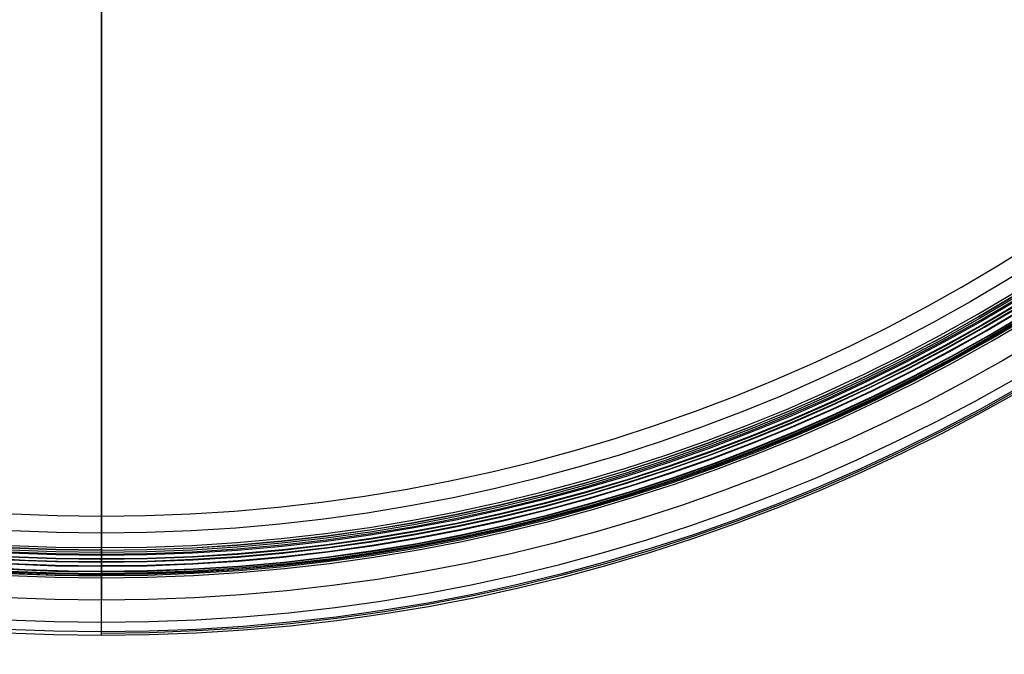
# Model space of a CAD drawing. Header units: millimetres. Extents: x -90 to 90, y -91 to 90.
# Tile 3 of 256: x -4 to 44, y -91 to -60. Entities that reach past the tile are written whole.
import ezdxf

# ---------------------------------------------------------------- set-up
doc = ezdxf.new("R2010")
doc.units = ezdxf.units.MM
doc.layers.add('Layer 01', color=7, linetype='Continuous', true_color=0x000000)

# ---------------------------------------------------------------- blocks, each defined once
blk = doc.blocks.new('PRT0029.stp')
at = {"layer": 'Layer 01', "color": 254, "true_color": 0xcad1ee}
for p, q in [((0, 163.458, 84.194), (0, 163.458, 17.25)), ((0, 163.027, 86.989), (0, 160.958, 87.097)), ((0, 160.958, 87.097), (0, 160.958, 16.25))]:
    blk.add_line(p, q, dxfattribs=at)
at = {"layer": 'Layer 01', "color": 254, "true_color": 0xcad1ee, "extrusion": (0, 1, 0)}
for centre, radius, start, end in [((0, 0, 163.358), 86.619, 270, 90), ((0, 0, 163.309), 86.441, 270, 90), ((0, 0, 163.458), 84.194, 270, 90), ((0, 0, 163.458), 84.194, 90, 270), ((0, 0, 163.358), 86.639, 90, 270), ((0, 0, 163.358), 86.619, 90, 270), ((0, 0, 163.309), 86.441, 90, 270), ((0, 0, 163.262), 86.88, 90, 270), ((0, 0, 163.027), 86.989, 360, 90), ((0, 0, 162.982), 85.856, 90, 270), ((0, 0, 160.958), 87.097, 360, 180)]:
    blk.add_arc(centre, radius, start, end, dxfattribs=at)
at = {"layer": 'Layer 01', "color": 254, "true_color": 0xcad1ee, "extrusion": (0, -1, 0)}
for centre, radius, start, end in [((0, 0, -163.176), 86.312, 90, 270), ((0, 0, -163.215), 85.024, 90, 270), ((0, 0, -163.358), 86.626, 270, 90), ((0, 0, -163.215), 85.024, 270, 90), ((0, 0, -163.176), 86.312, 270, 90), ((0, 0, -163), 86.118, 90, 270), ((0, 0, -162.968), 85.961, 90, 270), ((0, 0, -162.982), 85.856, 90, 270), ((0, 0, -163.027), 86.989, 0, 90), ((0, 0, -163), 86.118, 270, 90), ((0, 0, -162.968), 85.961, 270, 90), ((0, 0, -161.993), 87.043, 0, 180)]:
    blk.add_arc(centre, radius, start, end, dxfattribs=at)
at = {"layer": 'Layer 01', "color": 254, "true_color": 0xcad1ee, "extrusion": (-1, 0, 0)}
for centre, radius, start, end in [((-226.949, 103.291), 66.3, 343.25974, 344.00684), ((-163.008, 86.619), 0.35, 210.6768, 241.3536), ((-163.008, 86.639), 0.35, 93, 136.5), ((-226.949, 103.291), 66.3, 344.00684, 344.75394), ((-163.368, 85.961), 0.4, 23.0538, 61.3536)]:
    blk.add_arc(centre, radius, start, end, dxfattribs=at)
at = {"layer": 'Layer 01', "color": 254, "true_color": 0xcad1ee, "extrusion": (1, 0, 0)}
blk.add_arc((163.368, 85.961), 0.4, 156.9462, 195.2461, dxfattribs=at)
at = {"layer": 'Layer 01', "color": 254, "true_color": 0xcad1ee}
blk.add_open_spline([(0, 163.262, -86.88), (-5.686, 163.272, -86.869), (-11.371, 163.272, -86.309), (-22.524, 163.272, -84.091), (-27.991, 163.272, -82.432), (-38.496, 163.272, -78.081), (-43.535, 163.272, -75.388), (-52.989, 163.272, -69.07), (-57.405, 163.272, -65.446), (-65.446, 163.272, -57.405), (-69.07, 163.272, -52.989), (-75.388, 163.272, -43.535), (-78.081, 163.272, -38.496), (-82.432, 163.272, -27.991), (-84.091, 163.272, -22.524), (-86.309, 163.272, -11.371), (-86.869, 163.272, -5.686), (-86.869, 163.272, 5.686), (-86.309, 163.272, 11.371), (-84.091, 163.272, 22.524), (-82.432, 163.272, 27.991), (-78.081, 163.272, 38.496), (-75.388, 163.272, 43.535), (-69.07, 163.272, 52.989), (-65.446, 163.272, 57.405), (-57.405, 163.272, 65.446), (-52.989, 163.272, 69.07), (-43.535, 163.272, 75.388), (-38.496, 163.272, 78.081), (-27.991, 163.272, 82.432), (-22.524, 163.272, 84.091), (-11.371, 163.272, 86.309), (-5.686, 163.272, 86.869), (0, 163.262, 86.88)], degree=3, knots=[-273.345341, -273.345341, -273.345341, -273.345341, -256.261258, -256.261258, -239.177174, -239.177174, -222.09309, -222.09309, -205.009006, -205.009006, -187.924922, -187.924922, -170.840838, -170.840838, -153.756755, -153.756755, -136.672671, -136.672671, -119.588587, -119.588587, -102.504503, -102.504503, -85.420419, -85.420419, -68.336335, -68.336335, -51.252252, -51.252252, -34.168168, -34.168168, -17.084084, -17.084084, 0, 0, 0, 0], dxfattribs=at)
for points in [[(0, 163.358, 86.626), (0, 163.36, 86.561), (0, 163.342, 86.497), (0, 163.309, 86.441)], [(0, 163.262, 86.88), (0, 163.319, 86.805), (0, 163.357, 86.716), (0, 163.358, 86.626)]]:
    blk.add_open_spline(points, degree=3, dxfattribs=at)
blk = doc.blocks.new('PRT0048.stp')
at = {"layer": 'Layer 01', "color": 254, "true_color": 0xcad1ee}
blk.add_line((0, 159.958, 90), (0, 159.958, 87.2), dxfattribs=at)
at = {"layer": 'Layer 01', "color": 254, "true_color": 0xcad1ee, "extrusion": (-1, 0, 0)}
for centre, radius, start, end in [((-226.949, 103.291), 63.5, 317.02352, 346.33987), ((-226.949, 103.291), 66.3, 316.17496, 344.64273), ((-163.301, 87.822), 2, 129.6699, 166.3399), ((-163.301, 87.822), 2, 93, 129.6699), ((-163.008, 86.619), 0.4, 208.5166, 237.0333), ((-163.008, 86.639), 0.4, 93, 136.5), ((-163.498, 85.864), 0.5, 20.838, 57.0333)]:
    blk.add_arc(centre, radius, start, end, dxfattribs=at)
at = {"layer": 'Layer 01', "color": 254, "true_color": 0xcad1ee, "extrusion": (0, -1, 0)}
for centre, radius, start, end in [((0, 0, -165.245), 88.294, 90, 180), ((0, 0, -165.245), 88.294, 0, 90), ((0, 0, -163.299), 86.915, 90, 270), ((0, 0, -163.226), 86.284, 90, 270), ((0, 0, -163.36), 86.429, 270, 90), ((0, 0, -163.299), 86.915, 270, 90), ((0, 0, -163.226), 86.284, 270, 90), ((0, 0, -162.998), 85.864, 90, 270), ((0, 0, -162.998), 85.864, 270, 90), ((0, 0, -161.682), 89.91, 270, 90), ((0, 0, -161.494), 87.119, 90, 270)]:
    blk.add_arc(centre, radius, start, end, dxfattribs=at)
at = {"layer": 'Layer 01', "color": 254, "true_color": 0xcad1ee, "extrusion": (0, 1, 0)}
for centre, radius, start, end in [((0, 0, 164.578), 89.362, 270, 90), ((0, 0, 164.578), 89.362, 90, 270), ((0, 0, 163.406), 89.819, 270, 90), ((0, 0, 163.408), 86.639, 270, 90), ((0, 0, 163.408), 86.633, 90, 270), ((0, 0, 163.408), 86.619, 90, 270), ((0, 0, 163.408), 86.639, 90, 270), ((0, 0, 163.406), 89.819, 90, 270), ((0, 0, 163.029), 87.039, 270, 90), ((0, 0, 163.031), 86.042, 270, 90), ((0, 0, 163.016), 85.732, 0, 90), ((0, 0, 163.031), 86.042, 90, 270), ((0, 0, 163.029), 87.039, 90, 270), ((0, 0, 163.016), 85.732, 90, 180), ((0, 0, 159.958), 90, 270, 90), ((0, 0, 159.958), 87.2, 270, 90), ((0, 0, 159.958), 90, 90, 270), ((0, 0, 159.958), 87.2, 90, 270)]:
    blk.add_arc(centre, radius, start, end, dxfattribs=at)
at = {"layer": 'Layer 01', "color": 254, "true_color": 0xcad1ee, "extrusion": (1, 0, 0)}
blk.add_arc((163.498, 85.864), 0.5, 159.162, 195.3573, dxfattribs=at)
at = {"layer": 'Layer 01', "color": 254, "true_color": 0xcad1ee}
blk.add_open_spline([(0, 163.36, 86.429), (-5.658, 163.368, 86.444), (-11.315, 163.368, 85.887), (-22.413, 163.368, 83.679), (-27.854, 163.368, 82.029), (-38.308, 163.368, 77.699), (-43.322, 163.368, 75.019), (-52.73, 163.368, 68.733), (-57.125, 163.368, 65.126), (-65.126, 163.368, 57.125), (-68.733, 163.368, 52.73), (-75.019, 163.368, 43.322), (-77.699, 163.368, 38.308), (-82.029, 163.368, 27.854), (-83.679, 163.368, 22.413), (-85.887, 163.368, 11.315), (-86.444, 163.368, 5.658), (-86.444, 163.368, -5.658), (-85.887, 163.368, -11.315), (-83.679, 163.368, -22.413), (-82.029, 163.368, -27.854), (-77.699, 163.368, -38.308), (-75.019, 163.368, -43.322), (-68.733, 163.368, -52.73), (-65.126, 163.368, -57.125), (-57.125, 163.368, -65.126), (-52.73, 163.368, -68.733), (-43.322, 163.368, -75.019), (-38.308, 163.368, -77.699), (-27.854, 163.368, -82.029), (-22.413, 163.368, -83.679), (-11.315, 163.368, -85.887), (-5.658, 163.368, -86.444), (0, 163.36, -86.429)], degree=3, knots=[0, 0, 0, 0, 17.000532, 17.000532, 34.001065, 34.001065, 51.001597, 51.001597, 68.00213, 68.00213, 85.002662, 85.002662, 102.003195, 102.003195, 119.003727, 119.003727, 136.00426, 136.00426, 153.004792, 153.004792, 170.005324, 170.005324, 187.005857, 187.005857, 204.006389, 204.006389, 221.006922, 221.006922, 238.007454, 238.007454, 255.007987, 255.007987, 272.008519, 272.008519, 272.008519, 272.008519], dxfattribs=at)
for points, degree in [([(0, 163.408, 86.633), (0, 163.41, 86.563), (0, 163.394, 86.494), (0, 163.36, 86.429)], 3), ([(0, 163.299, 86.915), (0, 163.37, 86.84), (0, 163.41, 86.736), (0, 163.408, 86.633)], 3), ([(0, 159.958, 90), (0, 163.406, 89.819)], 1), ([(0, 159.958, 87.2), (0, 163.029, 87.039)], 1)]:
    blk.add_open_spline(points, degree=degree, dxfattribs=at)

msp = doc.modelspace()

# ---------------------------------------------------------------- block references
at = {"layer": 'Layer 01', "extrusion": (0, -1, 0)}
for name in ['PRT0048.stp', 'PRT0029.stp']:
    msp.add_blockref(name, (0, 0.4), dxfattribs=at)

doc.saveas('drawing.dxf')
